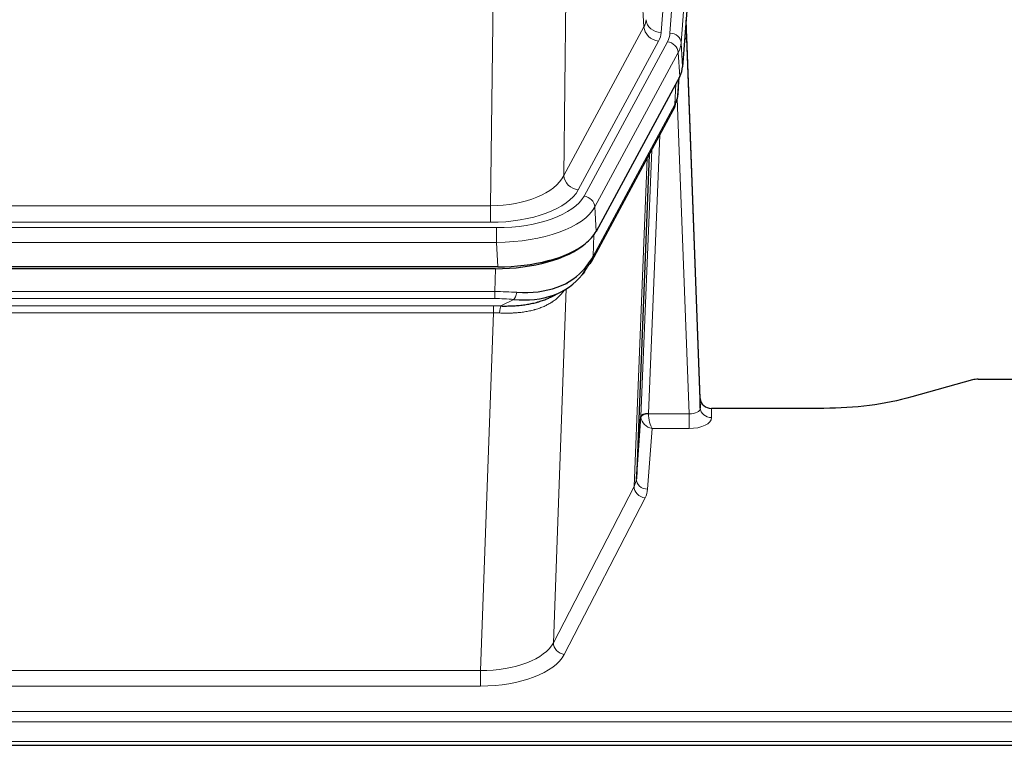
# Model space of a CAD drawing. Header units: inches. Extents: x 0 to 29700, y -16 to 21000.
# Tile 118 of 256: x 4653 to 4915, y 17802 to 17995. Entities that reach past the tile are written whole.
import ezdxf

# ---------------------------------------------------------------- set-up
doc = ezdxf.new("R2010")
doc.units = ezdxf.units.IN
doc.layers.add('1', color=7, linetype='Continuous', true_color=0xffffff)

msp = doc.modelspace()

# ---------------------------------------------------------------- linework, layer by layer
at = {"layer": '1', "color": 110, "linetype": 'Continuous', "lineweight": 13}
for p, q in [((4836.657, 18164.751), (4823.591, 17991.978)), ((4825.938, 17991.826), (4839.049, 18165.186)), ((4842.043, 18162.616), (4828.932, 17989.256)), ((4819.018, 17993.495), (4814.666, 18067.747)), ((4798.623, 18029.603), (4797.666, 17953.952)), ((4778.223, 17945.917), (4779.191, 18022.413)), ((4797.666, 17953.952), (4819.018, 17993.495)), ((4801.541, 17950.144), (4822.893, 17989.687)), ((4803.067, 17948.469), (4825.241, 17989.535)), ((4828.932, 17989.256), (4829.305, 17982.883)), ((4828.148, 17986.678), (4805.974, 17945.613)), ((4828.521, 17980.306), (4828.148, 17986.678)), ((4828.037, 17975.38), (4828.391, 17980.064)), ((4827.251, 17972.801), (4827.47, 17978.359)), ((4831.018, 17890.557), (4827.887, 17974.409)), ((4805.504, 17932.526), (4827.251, 17972.801)), ((4823.234, 17964.696), (4820.212, 17890.644)), ((4818.214, 17889.878), (4821.107, 17960.756)), ((4816.4, 17871.25), (4819.867, 17958.461)), ((4565.58, 17945.917), (4778.223, 17945.917)), ((4778.223, 17941.503), (4778.223, 17945.917)), ((4805.974, 17945.613), (4806.267, 17939.091)), ((4563.991, 17940.08), (4779.811, 17940.08)), ((4778.223, 17941.503), (4565.58, 17941.503)), ((4779.811, 17936.174), (4779.811, 17940.08)), ((4805.681, 17938.161), (4805.504, 17932.526)), ((4779.811, 17936.174), (4563.991, 17936.174)), ((4780.105, 17929.653), (4779.811, 17936.174)), ((4779.322, 17923.08), (4779.513, 17929.171)), ((4798.351, 17923.775), (4794.915, 17829.635)), ((4798.614, 17925.44), (4798.576, 17925.346)), ((4564.481, 17923.08), (4779.322, 17923.08)), ((4779.322, 17921.215), (4564.481, 17921.215)), ((4779.322, 17921.215), (4779.322, 17923.08)), ((4780.893, 17919.241), (4784.346, 17920.986)), ((4564.823, 17919.272), (4778.98, 17919.272)), ((4778.98, 17917.407), (4778.98, 17919.272)), ((4778.98, 17917.407), (4564.823, 17917.407)), ((4775.506, 17822.231), (4778.98, 17917.407)), ((4836.999, 17892.004), (4837.009, 17889.556)), ((4820.213, 17890.557), (4831.018, 17890.557)), ((4831.018, 17890.557), (4831.018, 17886.642)), ((4821.176, 17886.642), (4819.982, 17870.494)), ((4831.018, 17886.642), (4821.176, 17886.642)), ((4794.915, 17829.635), (4816.4, 17871.25)), ((4819.309, 17868.187), (4797.824, 17826.572)), ((4568.296, 17822.231), (4775.506, 17822.231)), ((4775.506, 17822.231), (4775.506, 17818.13)), ((4775.506, 17818.13), (4568.296, 17818.13)), ((4393.901, 17811.369), (4950.901, 17811.369)), ((4393.901, 17808.635), (4950.901, 17808.635)), ((4393.901, 17803.387), (4950.901, 17803.387))]:
    msp.add_line(p, q, dxfattribs=at)
at = {"layer": '1', "color": 2, "linetype": 'Continuous', "lineweight": 25}
for p, q in [((4842.423, 18156.337), (4829.305, 17982.883)), ((4834, 17894.626), (4830.242, 17995.264)), ((4830.322, 17990.871), (4834.011, 17892.089)), ((4828.521, 17980.306), (4806.267, 17939.091)), ((4828.03, 17975.267), (4828.393, 17980.069)), ((4828.207, 17979.724), (4828.037, 17975.38)), ((4828.03, 17975.267), (4828.037, 17975.38)), ((4805.145, 17931.196), (4826.892, 17971.471)), ((4820.413, 17959.471), (4816.986, 17873.26)), ((4780.105, 17929.653), (4563.698, 17929.653)), ((4779.513, 17929.171), (4564.29, 17929.171)), ((4794.21, 17921.608), (4797.004, 17923.019)), ((4906.445, 17899.576), (4890.281, 17895.045)), ((4907.944, 17899.771), (4950.901, 17899.771)), ((4834.011, 17892.089), (4834, 17894.626)), ((4866.901, 17892.004), (4836.999, 17892.004)), ((4816.986, 17873.26), (4818.214, 17889.878)), ((4393.901, 17802.372), (4950.901, 17802.372))]:
    msp.add_line(p, q, dxfattribs=at)
at = {"layer": '1', "color": 110, "linetype": 'Continuous', "lineweight": 13}
for centre, major_axis, ratio, start_param, end_param in [((4799.573, 17995.916), (-20.038, 0.241), 0.4621297, 2.903225, 3.1123764), ((4823.591, 17995.526), (3.989, -0.302), 0.8864705, 3.2608937, 4.7793301), ((4830.322, 17988.718), (-0.214, 6.443), 0.0117452, 5.0526437, 5.774114), ((4822.893, 17993.235), (3.52, -1.9), 0.8606628, 3.6289862, 5.1474227), ((4799.573, 17992.368), (-24.033, 0.005), 0.4611335, 2.8976848, 3.1068362), ((4801.92, 17992.216), (-24.033, 0.005), 0.4611335, 2.8976848, 3.1068362), ((4825.938, 17989.165), (2.991, -0.226), 0.8864705, 0.119301, 1.6377375), ((4825.241, 17986.874), (2.64, -1.425), 0.8606628, 0.4873936, 2.00583), ((4801.92, 17989.555), (27.028, 0.171), 0.4605352, 6.0362132, 6.2453646), ((4827.324, 17990.78), (2.998, 0.112), 0.4302668, 5.7021495, 6.2671208), ((4823.373, 17973.371), (3.52, -1.9), 0.8606628, 0.0000038, 0.4001271), ((4800.242, 17955.592), (27.538, 20.422), 0.1820483, 5.9117299, 5.9437101), ((4778.302, 17956.524), (20.002, 0.126), 0.5302672, 4.7050812, 6.0263936), ((4801.541, 17953.692), (-3.52, 1.9), 0.8606628, 0.4873936, 2.00583), ((4778.302, 17952.976), (24.002, 0.049), 0.477994, 4.708097, 6.0294094), ((4779.76, 17951.177), (-24.02, 0.03), 0.4619935, 1.5735185, 2.8978281), ((4803.067, 17945.808), (2.64, -1.425), 0.8606628, 0.4873936, 2.00583), ((4779.76, 17948.516), (27.018, 0.111), 0.4567867, 4.7124116, 6.0367213), ((4801.625, 17933.096), (3.52, -1.9), 0.8606628, 0.0000038, 0.4001271), ((4778.673, 17915.646), (27.015, 0.091), 0.2751837, 1.3250001, 1.545831), ((4778.673, 17911.811), (23.017, 0.318), 0.4083138, 1.3161001, 1.5369309), ((4784.346, 17924.822), (-0.368, -3.983), 0.2964475, 0.3019504, 1.0888865), ((4778.191, 17909.46), (24.025, 0.387), 0.4081206, 1.4515092, 1.5313568), ((4780.893, 17915.406), (0.131, 3.998), 0.1099517, 0.2897867, 1.0584981), ((4778.191, 17905.625), (20.023, 0.877), 0.5868265, 1.4258227, 1.5056703), ((4831.005, 17892.18), (-3.004, 0.138), 0.5390598, 1.5996723, 3.1704686), ((4837.009, 17892.18), (-3, -0.013), 0.8746179, 0.0299147, 1.5670846), ((4821.212, 17889.751), (-2.996, 0.15), 0.8842155, 0.0089587, 0.1047242), ((4820.212, 17889.783), (1.998, -0.082), 0.4302193, 1.5883537, 3.1255299), ((4820.213, 17889.696), (-1.996, -0.13), 0.4297663, 4.6843512, 6.2157251), ((4821.176, 17889.266), (-2.669, 1.608), 0.8008031, 0.5106166, 2.0203264), ((4821.212, 17890.613), (1.001, 0.011), 0.9036689, 3.0949665, 3.1907321), ((4821.176, 17889.266), (-0.506, 2.997), 0.2740591, 1.0794715, 2.5891813), ((4831.005, 17889.556), (-6.003, 0.008), 0.4854373, 1.5734916, 3.1442879), ((4819.309, 17870.81), (2.666, -1.376), 0.8484453, 3.5215353, 5.1252561), ((4796.983, 17873.515), (20.016, 0.121), 0.4848834, 6.0350943, 6.2444185), ((4819.982, 17873.117), (2.992, -0.221), 0.8740585, 3.1714428, 4.7769181), ((4796.983, 17870.891), (23.014, 0.002), 0.4845187, 6.038018, 6.2473422), ((4775.5, 17831.905), (20.013, 0.104), 0.483363, 4.7101919, 6.0355739), ((4797.824, 17829.196), (2.666, -1.376), 0.8484453, 3.5215353, 5.1252561), ((4775.5, 17829.281), (-23.012, 0.004), 0.4845836, 1.5711584, 2.8965404)]:
    msp.add_ellipse(centre, major_axis=major_axis, ratio=ratio, start_param=start_param, end_param=end_param, dxfattribs=at)
at = {"layer": '1', "color": 2, "linetype": 'Continuous', "lineweight": 25}
for centre, major_axis, ratio, start_param, end_param in [((4802.285, 17983.322), (-27.037, 0.006), 0.4611335, 2.8976848, 3.1068362), ((4801.392, 17984.868), (-26.161, 11.46), 0.4493681, 3.1218709, 3.267222), ((4800.242, 17955.592), (27.174, 22.247), 0.2659526, 6.0029112, 6.0348913), ((4823.539, 17973.692), (3.584, -1.776), 0.8816114, 6.2824956, 6.6531678), ((4780.047, 17942.137), (-27.023, 0.034), 0.4619935, 2.6128783, 2.8978281), ((4779.487, 17941.646), (-27.01, 0.015), 0.4618579, 1.5720062, 2.656), ((4780.047, 17942.137), (-27.023, 0.034), 0.4619935, 1.5735185, 2.6128783), ((4778.673, 17915.646), (27.355, 20.182), 0.1876908, 5.6857719, 5.9066027), ((4779.575, 17944.464), (-25.329, 12.681), 0.6929209, 2.1169098, 3.0007467), ((4781.369, 17912.784), (23.434, 19.972), 0.1471226, 5.6997031, 5.9205339), ((4799.849, 17930.414), (3.195, -2.407), 0.6715965, 6.033487, 6.820423), ((4801.625, 17933.096), (3.52, -1.9), 0.8606628, 5.9153676, 6.2831892), ((4779.575, 17944.464), (-23.359, 16.381), 0.7286412, 2.2260513, 3.1098882), ((4801.748, 17922.924), (-3.388, 2.127), 0.8041825, 6.1083502, 6.2835535), ((4907.947, 17898.314), (-3, 0.002), 0.4856498, 4.7136997, 5.2369038), ((4836.998, 17894.717), (-3, 0.002), 0.9042699, 0.0343167, 1.5714866)]:
    msp.add_ellipse(centre, major_axis=major_axis, ratio=ratio, start_param=start_param, end_param=end_param, dxfattribs=at)
msp.add_open_spline([(4826.892, 17971.471), (4827.013, 17971.694), (4827.123, 17971.916)], degree=2, dxfattribs=at)
at = {"layer": '1', "color": 110, "linetype": 'Continuous', "lineweight": 13}
msp.add_open_spline([(4797.953, 17923.649), (4797.798, 17923.397), (4797.626, 17923.148), (4797.25, 17922.658), (4797.047, 17922.417), (4796.609, 17921.946), (4796.375, 17921.715), (4795.875, 17921.265), (4795.609, 17921.046), (4795.187, 17920.727), (4795.042, 17920.623), (4794.819, 17920.468), (4794.743, 17920.417), (4794.591, 17920.316), (4794.514, 17920.266), (4794.126, 17920.02), (4793.803, 17919.832), (4793.133, 17919.477), (4792.439, 17919.14), (4791.698, 17918.843), (4790.932, 17918.566), (4790.537, 17918.437), (4790.08, 17918.304), (4790.028, 17918.289), (4789.926, 17918.26), (4789.874, 17918.246), (4789.72, 17918.203), (4789.409, 17918.121), (4789.094, 17918.044), (4788.459, 17917.9), (4788.028, 17917.815), (4787.154, 17917.667), (4786.71, 17917.604), (4785.808, 17917.498), (4785.351, 17917.455), (4784.653, 17917.406), (4784.419, 17917.392), (4784.065, 17917.375), (4783.947, 17917.37), (4783.709, 17917.361), (4783.59, 17917.357), (4782.994, 17917.34), (4782.514, 17917.336), (4781.548, 17917.345), (4781.063, 17917.358), (4780.574, 17917.378)], degree=3, knots=[0, 0, 0, 0, 0.0625, 0.0625, 0.125, 0.125, 0.1875, 0.1875, 0.25, 0.25, 0.28125, 0.28125, 0.296875, 0.296875, 0.3125, 0.3125, 0.375, 0.375, 0.4375, 0.5, 0.5, 0.5625, 0.5625, 0.5703125, 0.5703125, 0.578125, 0.578125, 0.59375, 0.625, 0.625, 0.6875, 0.6875, 0.75, 0.75, 0.8125, 0.8125, 0.84375, 0.84375, 0.859375, 0.859375, 0.875, 0.875, 0.9375, 0.9375, 1, 1, 1, 1], dxfattribs=at)
at = {"layer": '1', "color": 2, "linetype": 'Continuous', "lineweight": 25}
for points, knots in [([(4780.893, 17919.241), (4781.411, 17919.232), (4781.926, 17919.23), (4782.952, 17919.242), (4783.462, 17919.257), (4784.096, 17919.287), (4784.223, 17919.293), (4784.476, 17919.307), (4784.602, 17919.315), (4784.979, 17919.34), (4785.228, 17919.359), (4785.97, 17919.423), (4786.457, 17919.476), (4787.415, 17919.6), (4787.887, 17919.673), (4788.816, 17919.839), (4789.273, 17919.932), (4789.946, 17920.089), (4790.169, 17920.144), (4790.5, 17920.231), (4790.61, 17920.261), (4790.774, 17920.306), (4790.828, 17920.322), (4790.937, 17920.353), (4791.423, 17920.494), (4791.892, 17920.647), (4792.697, 17920.938), (4793.395, 17921.217), (4794.049, 17921.526), (4794.331, 17921.668)], [0, 0, 0, 0, 0.1020877, 0.1020877, 0.2041754, 0.2041754, 0.2296973, 0.2296973, 0.2552192, 0.2552192, 0.3062631, 0.3062631, 0.4083508, 0.4083508, 0.5104385, 0.5104385, 0.6125262, 0.6125262, 0.66357, 0.66357, 0.6890919, 0.6890919, 0.7018529, 0.7018529, 0.7146139, 0.8167015, 0.8167015, 0.9187892, 1, 1, 1, 1]), ([(4890.281, 17895.045), (4886.747, 17894.055), (4882.946, 17893.29), (4875.063, 17892.265), (4870.982, 17892.004), (4866.901, 17892.004)], [0, 0, 0, 0, 0.5, 0.5, 1, 1, 1, 1])]:
    msp.add_open_spline(points, degree=3, knots=knots, dxfattribs=at)

doc.saveas('drawing.dxf')
